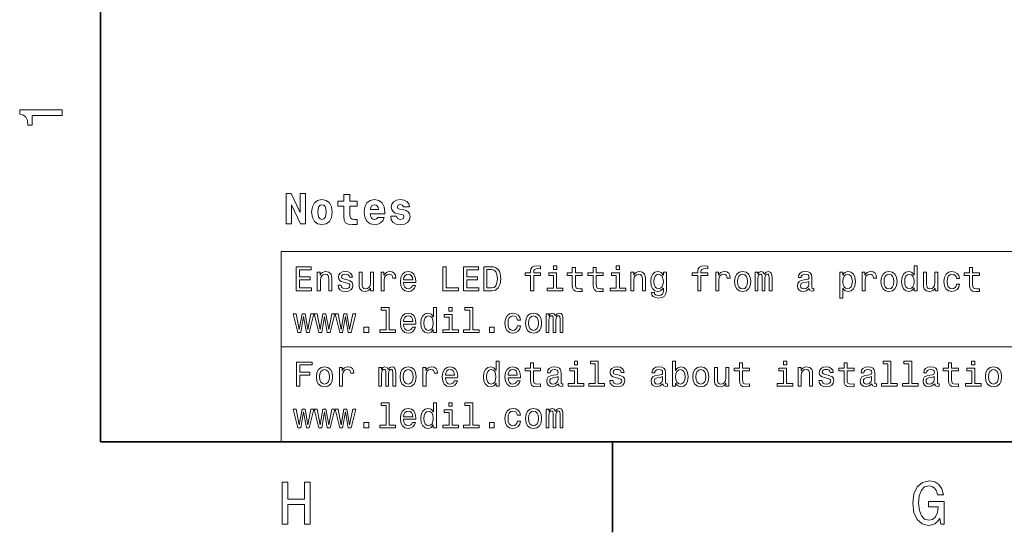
# Model space of a CAD drawing. Extents: x 0 to 420, y 0 to 297.
# Tile 1 of 30: x 3 to 85, y 2 to 45. Entities that reach past the tile are written whole.
import ezdxf

# ---------------------------------------------------------------- set-up
doc = ezdxf.new("R2010")
doc.units = 0

msp = doc.modelspace()

# ---------------------------------------------------------------- linework, layer by layer
at = {"color": 7, "lineweight": 35}
for p, q in [((10, 287), (10, 10)), ((10, 10), (410, 10)), ((52.5, 10), (52.5, 2.5))]:
    msp.add_line(p, q, dxfattribs=at)
at = {"color": 7, "lineweight": 13}
for p, q in [((25, 25.821325), (155.380432, 25.821325)), ((25, 25.821325), (25, 10)), ((25, 17.910664), (155.380432, 17.910664)), ((25, 10), (155.380432, 10))]:
    msp.add_line(p, q, dxfattribs=at)
for points in [[(6.833213, 37.109222), (6.833213, 37.568153), (3.307997, 37.568153), (3.307997, 37.225216), (3.615634, 37.134438), (3.822406, 36.952881), (3.943444, 36.675503), (3.98379, 36.292217), (4.341859, 36.292217), (4.341859, 37.109222)], [(25.414911, 30.617765), (25.414911, 28.117765), (25.8652, 28.117765), (25.8652, 29.677563), (26.618082, 28.117765), (27.032347, 28.117765), (27.032347, 30.617765), (26.582058, 30.617765), (26.582058, 29.050762), (25.829176, 30.617765)], [(31.322693, 29.987362), (30.706699, 29.987362), (30.706699, 30.552923), (30.198772, 30.552923), (30.198772, 29.987362), (29.716064, 29.987362), (29.716064, 29.583904), (30.198772, 29.583904), (30.198772, 28.722952), (30.231194, 28.413155), (30.346468, 28.20422), (30.566208, 28.088947), (30.912029, 28.049322), (31.322693, 28.067333), (31.322693, 28.477997), (31.08494, 28.463587), (30.890415, 28.492405), (30.775143, 28.578861), (30.721107, 28.719351), (30.706699, 28.90667), (30.706699, 29.583904), (31.322693, 29.583904)], [(27.536669, 29.083183), (27.594307, 28.6401), (27.763615, 28.315891), (28.033787, 28.117765), (28.394018, 28.049322), (28.750647, 28.117765), (29.020819, 28.315891), (29.190128, 28.6401), (29.251366, 29.083183), (29.190128, 29.522665), (29.020819, 29.850475), (28.747044, 30.048601), (28.390415, 30.120647), (28.033787, 30.048601), (27.763615, 29.850475), (27.594307, 29.522665)], [(28.394018, 29.691973), (28.538111, 29.652348), (28.646179, 29.537073), (28.711021, 29.346151), (28.736237, 29.086786), (28.711021, 28.823818), (28.646179, 28.632895), (28.538111, 28.517622), (28.394018, 28.481598), (28.246323, 28.517622), (28.138254, 28.636497), (28.073414, 28.831022), (28.0518, 29.101194), (28.073414, 29.353355), (28.141857, 29.537073), (28.249926, 29.652348)], [(33.02298, 28.636497), (32.914913, 28.514019), (32.760014, 28.470791), (32.623123, 28.499609), (32.515057, 28.586065), (32.435806, 28.730158), (32.39978, 28.928284), (33.606552, 28.928284), (33.610157, 29.057966), (33.552521, 29.515459), (33.383209, 29.850475), (33.113037, 30.052204), (32.745605, 30.120647), (32.396179, 30.048601), (32.126007, 29.846872), (31.953096, 29.519062), (31.895458, 29.086786), (31.953096, 28.647305), (32.126007, 28.319494), (32.388977, 28.117765), (32.734795, 28.049322), (33.02298, 28.085344), (33.253529, 28.189812), (33.430042, 28.369926), (33.563328, 28.636497)], [(33.08062, 29.299322), (32.410587, 29.299322), (32.439407, 29.465027), (32.515057, 29.591108), (32.619522, 29.670359), (32.745605, 29.699177), (32.878887, 29.670359), (32.983356, 29.594711), (33.048195, 29.46863)], [(35.007851, 28.885056), (35.148342, 28.816612), (35.198772, 28.68693), (35.119522, 28.528429), (34.888977, 28.46719), (34.669235, 28.539236), (34.582779, 28.740965), (34.092865, 28.740965), (34.143295, 28.445576), (34.298195, 28.225834), (34.546757, 28.096151), (34.885372, 28.049322), (35.234795, 28.096151), (35.490559, 28.225834), (35.649063, 28.434769), (35.703094, 28.715748), (35.663471, 28.931887), (35.555401, 29.097593), (35.371685, 29.216469), (35.11232, 29.288515), (34.831337, 29.335344), (34.698051, 29.396584), (34.647621, 29.526266), (34.708858, 29.652348), (34.878166, 29.706383), (35.076294, 29.648745), (35.155544, 29.508255), (35.649063, 29.508255), (35.649063, 29.515459), (35.595028, 29.760416), (35.443729, 29.95134), (35.202377, 30.073818), (34.885372, 30.117044), (34.568371, 30.073818), (34.337822, 29.947737), (34.193729, 29.753212), (34.1469, 29.501051), (34.182922, 29.292116), (34.290993, 29.126411), (34.463902, 29.007534), (34.701656, 28.939091)], [(26.262247, 22.546108), (27.53026, 22.546108), (27.53026, 22.788183), (26.527378, 22.788183), (26.527378, 23.465416), (27.42075, 23.465416), (27.42075, 23.704609), (26.527378, 23.704609), (26.527378, 24.304033), (27.507204, 24.304033), (27.507204, 24.546108), (26.262247, 24.546108)], [(38.426514, 22.546108), (39.711815, 22.546108), (39.711815, 22.788183), (38.691643, 22.788183), (38.691643, 24.546108), (38.426514, 24.546108)], [(40.141209, 22.546108), (41.409222, 22.546108), (41.409222, 22.788183), (40.406338, 22.788183), (40.406338, 23.465416), (41.299713, 23.465416), (41.299713, 23.704609), (40.406338, 23.704609), (40.406338, 24.304033), (41.386166, 24.304033), (41.386166, 24.546108), (40.141209, 24.546108)], [(42.478386, 24.546108), (41.812679, 24.546108), (41.812679, 22.546108), (42.478386, 22.546108), (42.792503, 22.609509), (43.025936, 22.802593), (43.170029, 23.116713), (43.221901, 23.546108), (43.175789, 23.984148), (43.118156, 24.157059), (43.03746, 24.295387), (42.804031, 24.482708), (42.651295, 24.528816)], [(45.706051, 23.825647), (45.706051, 22.546108), (45.959656, 22.546108), (45.959656, 23.825647), (46.536022, 23.825647), (46.536022, 24.041786), (45.959656, 24.041786), (45.959656, 24.136887), (45.979828, 24.252159), (46.046108, 24.329969), (46.158501, 24.37608), (46.319885, 24.39337), (46.536022, 24.381844), (46.536022, 24.600863), (46.262245, 24.615273), (46.014408, 24.589336), (45.841499, 24.511526), (45.737751, 24.37608), (45.706051, 24.182995), (45.706051, 24.041786), (45.242073, 24.041786), (45.242073, 23.825647)], [(47.873199, 24.615273), (47.605186, 24.615273), (47.605186, 24.327087), (47.873199, 24.327087)], [(53.077812, 24.615273), (52.809799, 24.615273), (52.809799, 24.327087), (53.077812, 24.327087)], [(59.585018, 23.825647), (59.585018, 22.546108), (59.838619, 22.546108), (59.838619, 23.825647), (60.414989, 23.825647), (60.414989, 24.041786), (59.838619, 24.041786), (59.838619, 24.136887), (59.858795, 24.252159), (59.925076, 24.329969), (60.037468, 24.37608), (60.198853, 24.39337), (60.414989, 24.381844), (60.414989, 24.600863), (60.141212, 24.615273), (59.893375, 24.589336), (59.720467, 24.511526), (59.616718, 24.37608), (59.585018, 24.182995), (59.585018, 24.041786), (59.12104, 24.041786), (59.12104, 23.825647)], [(77.53315, 22.785301), (77.53315, 22.546108), (77.786758, 22.546108), (77.786758, 24.615273), (77.536034, 24.615273), (77.536034, 23.857347), (77.342949, 24.076368), (77.224792, 24.128241), (77.089348, 24.148415), (76.844391, 24.090776), (76.65419, 23.929394), (76.530273, 23.670027), (76.487045, 23.321323), (76.530273, 22.972622), (76.65419, 22.710373), (76.844391, 22.546108), (77.089348, 22.491354), (77.224792, 22.511526), (77.345833, 22.563398)], [(28.005764, 22.546108), (28.259365, 22.546108), (28.259365, 23.43948), (28.285303, 23.644091), (28.368876, 23.793947), (28.498558, 23.886166), (28.671471, 23.920748), (28.809799, 23.89193), (28.896254, 23.814119), (28.939482, 23.684437), (28.95389, 23.511526), (28.95389, 22.546108), (29.207493, 22.546108), (29.207493, 23.5634), (29.195965, 23.768011), (29.144093, 23.93804), (28.974064, 24.093658), (28.708935, 24.148415), (28.56196, 24.128241), (28.43804, 24.073486), (28.331411, 23.981266), (28.247839, 23.857347), (28.247839, 24.093658), (28.005764, 24.093658)], [(30.498558, 23.448126), (30.253601, 23.505762), (30.072046, 23.572044), (30.011528, 23.707491), (30.028818, 23.802593), (30.089336, 23.871758), (30.187321, 23.914984), (30.328529, 23.932276), (30.463978, 23.914984), (30.570606, 23.863111), (30.639771, 23.785301), (30.668587, 23.681555), (30.916428, 23.681555), (30.916428, 23.687319), (30.873199, 23.874638), (30.755043, 24.021612), (30.570606, 24.113831), (30.328529, 24.148415), (30.083572, 24.113831), (29.9049, 24.01873), (29.792507, 23.87752), (29.757925, 23.698847), (29.783861, 23.525936), (29.864553, 23.404898), (29.997118, 23.318443), (30.190201, 23.257923), (30.472622, 23.188759), (30.645533, 23.116713), (30.691643, 23.059076), (30.708935, 22.972622), (30.682997, 22.865993), (30.613832, 22.785301), (30.501442, 22.733429), (30.351585, 22.716137), (30.193085, 22.733429), (30.07781, 22.793947), (30, 22.89193), (29.9683, 23.027376), (29.723343, 23.027376), (29.763689, 22.796829), (29.881844, 22.629683), (30.069164, 22.528818), (30.328529, 22.491354), (30.599422, 22.528818), (30.798271, 22.629683), (30.919308, 22.791065), (30.962536, 23.00144), (30.930836, 23.182997), (30.841499, 23.306915), (30.694525, 23.387608)], [(32.668587, 24.093658), (32.414986, 24.093658), (32.414986, 23.200287), (32.386166, 22.992794), (32.302593, 22.842937), (32.172913, 22.750719), (32.00288, 22.721901), (31.867435, 22.744955), (31.780979, 22.814119), (31.731989, 22.932276), (31.720461, 23.099422), (31.720461, 24.093658), (31.466858, 24.093658), (31.466858, 23.076368), (31.475504, 22.871758), (31.530258, 22.701727), (31.697407, 22.546108), (31.965418, 22.491354), (32.109509, 22.511526), (32.233429, 22.563398), (32.340057, 22.652737), (32.426514, 22.782419), (32.426514, 22.546108), (32.668587, 22.546108)], [(33.305473, 22.546108), (33.559078, 22.546108), (33.559078, 23.430834), (33.585014, 23.644091), (33.662823, 23.796829), (33.789627, 23.889048), (33.959656, 23.920748), (34.086456, 23.900576), (34.181557, 23.842937), (34.239193, 23.744955), (34.259365, 23.612391), (34.51585, 23.612391), (34.48127, 23.845819), (34.386169, 24.012966), (34.227665, 24.113831), (34.011528, 24.148415), (33.864555, 24.125359), (33.737751, 24.067722), (33.625359, 23.96974), (33.536022, 23.837175), (33.536022, 24.093658), (33.305473, 24.093658)], [(35.167145, 23.246397), (36.181557, 23.246397), (36.184437, 23.364552), (36.138329, 23.695965), (36.011528, 23.943802), (35.809799, 24.093658), (35.541786, 24.148415), (35.279541, 24.090776), (35.077812, 23.929394), (34.948128, 23.667145), (34.902016, 23.321323), (34.945244, 22.966858), (35.074928, 22.707491), (35.273773, 22.546108), (35.533142, 22.491354), (35.757927, 22.528818), (35.942364, 22.626801), (36.077812, 22.782419), (36.155621, 22.989912), (35.9049, 22.989912), (35.853027, 22.874638), (35.778099, 22.788183), (35.564842, 22.719019), (35.400578, 22.750719), (35.276657, 22.851583), (35.195965, 23.015848), (35.167145, 23.237751)], [(35.167145, 23.459652), (35.198849, 23.658501), (35.276657, 23.805473), (35.394814, 23.894812), (35.55043, 23.926512), (35.703171, 23.894812), (35.821327, 23.805473), (35.893372, 23.658501), (35.919308, 23.459652)], [(42.458214, 24.306915), (42.677231, 24.263687), (42.827087, 24.131123), (42.916428, 23.894812), (42.945244, 23.546108), (42.913544, 23.208933), (42.824203, 22.972622), (42.671471, 22.831411), (42.458214, 22.785301), (42.080688, 22.785301), (42.080688, 24.306915)], [(47.864555, 22.759365), (47.864555, 24.041786), (47.213257, 24.041786), (47.213257, 23.825647), (47.61095, 23.825647), (47.61095, 22.759365), (47.092216, 22.759365), (47.092216, 22.546108), (48.389046, 22.546108), (48.389046, 22.759365)], [(49.164265, 23.825647), (49.164265, 23.05043), (49.181557, 22.799711), (49.262245, 22.626801), (49.42363, 22.525936), (49.697407, 22.491354), (49.997116, 22.505762), (49.997116, 22.724783), (49.778099, 22.707491), (49.57925, 22.730547), (49.472622, 22.802593), (49.426514, 22.92363), (49.41787, 23.093658), (49.41787, 23.825647), (49.997116, 23.825647), (49.997116, 24.041786), (49.41787, 24.041786), (49.41787, 24.494236), (49.164265, 24.494236), (49.164265, 24.041786), (48.726227, 24.041786), (48.726227, 23.825647)], [(50.899136, 23.825647), (50.899136, 23.05043), (50.916428, 22.799711), (50.997116, 22.626801), (51.158501, 22.525936), (51.432278, 22.491354), (51.731987, 22.505762), (51.731987, 22.724783), (51.51297, 22.707491), (51.314121, 22.730547), (51.207493, 22.802593), (51.161385, 22.92363), (51.15274, 23.093658), (51.15274, 23.825647), (51.731987, 23.825647), (51.731987, 24.041786), (51.15274, 24.041786), (51.15274, 24.494236), (50.899136, 24.494236), (50.899136, 24.041786), (50.461098, 24.041786), (50.461098, 23.825647)], [(53.069168, 22.759365), (53.069168, 24.041786), (52.41787, 24.041786), (52.41787, 23.825647), (52.815563, 23.825647), (52.815563, 22.759365), (52.296829, 22.759365), (52.296829, 22.546108), (53.593658, 22.546108), (53.593658, 22.759365)], [(54.02882, 22.546108), (54.282425, 22.546108), (54.282425, 23.43948), (54.308357, 23.644091), (54.391933, 23.793947), (54.521614, 23.886166), (54.694527, 23.920748), (54.832855, 23.89193), (54.919312, 23.814119), (54.96254, 23.684437), (54.976948, 23.511526), (54.976948, 22.546108), (55.230549, 22.546108), (55.230549, 23.5634), (55.219025, 23.768011), (55.167149, 23.93804), (54.99712, 24.093658), (54.731991, 24.148415), (54.585014, 24.128241), (54.461098, 24.073486), (54.354469, 23.981266), (54.270897, 23.857347), (54.270897, 24.093658), (54.02882, 24.093658)], [(56.9683, 22.615273), (56.9683, 24.093658), (56.726227, 24.093658), (56.726227, 23.842937), (56.527382, 24.070604), (56.406342, 24.128241), (56.270897, 24.148415), (56.02594, 24.090776), (55.835739, 23.929394), (55.711819, 23.670027), (55.668591, 23.321323), (55.711819, 22.96974), (55.835739, 22.710373), (56.02594, 22.546108), (56.270897, 22.491354), (56.409225, 22.511526), (56.524498, 22.563398), (56.726227, 22.782419), (56.726227, 22.563398), (56.703171, 22.39049), (56.639771, 22.266569), (56.518734, 22.194523), (56.337177, 22.168587), (56.178677, 22.185877), (56.066284, 22.229105), (56, 22.304033), (55.979828, 22.404898), (55.734871, 22.404898), (55.734871, 22.39337), (55.772339, 22.208933), (55.887611, 22.070604), (56.072048, 21.981266), (56.322769, 21.949566), (56.622482, 21.992794), (56.821327, 22.113832), (56.93372, 22.324205)], [(55.93084, 23.321323), (55.956776, 23.577808), (56.034584, 23.768011), (56.155624, 23.880402), (56.317005, 23.920748), (56.487034, 23.880402), (56.613834, 23.768011), (56.691643, 23.577808), (56.720463, 23.321323), (56.691643, 23.059076), (56.613834, 22.871758), (56.487034, 22.756483), (56.317005, 22.719019), (56.155624, 22.756483), (56.034584, 22.871758), (55.956776, 23.061958)], [(61.063404, 22.546108), (61.317009, 22.546108), (61.317009, 23.430834), (61.342945, 23.644091), (61.420753, 23.796829), (61.547554, 23.889048), (61.717583, 23.920748), (61.844383, 23.900576), (61.939484, 23.842937), (61.997124, 23.744955), (62.017296, 23.612391), (62.273781, 23.612391), (62.239197, 23.845819), (62.144096, 24.012966), (61.985596, 24.113831), (61.769455, 24.148415), (61.622482, 24.125359), (61.495682, 24.067722), (61.383289, 23.96974), (61.293953, 23.837175), (61.293953, 24.093658), (61.063404, 24.093658)], [(62.628246, 23.318443), (62.674355, 22.966858), (62.806923, 22.707491), (63.017296, 22.546108), (63.299717, 22.491354), (63.579254, 22.546108), (63.789631, 22.704609), (63.922195, 22.963976), (63.971188, 23.318443), (63.922195, 23.670027), (63.789631, 23.932276), (63.579254, 24.090776), (63.299717, 24.148415), (63.017296, 24.090776), (62.806923, 23.929394), (62.674355, 23.670027)], [(62.887611, 23.321323), (62.913551, 23.58069), (62.99424, 23.768011), (63.123924, 23.883284), (63.299717, 23.92363), (63.472626, 23.883284), (63.60231, 23.770891), (63.683002, 23.58069), (63.711819, 23.321323), (63.683002, 23.059076), (63.60231, 22.868876), (63.472626, 22.753601), (63.299717, 22.716137), (63.123924, 22.753601), (62.99424, 22.868876), (62.913551, 23.059076)], [(64.337181, 22.546108), (64.57061, 22.546108), (64.57061, 23.58069), (64.585022, 23.736309), (64.62825, 23.848701), (64.694534, 23.914984), (64.780991, 23.940922), (64.850151, 23.917866), (64.896255, 23.860229), (64.919312, 23.762247), (64.927963, 23.632565), (64.927963, 22.546108), (65.14698, 22.546108), (65.14698, 23.58069), (65.161392, 23.733429), (65.20462, 23.845819), (65.273781, 23.914984), (65.360237, 23.940922), (65.429398, 23.917866), (65.47551, 23.860229), (65.504333, 23.632565), (65.504333, 22.546108), (65.737762, 22.546108), (65.737762, 23.615273), (65.723343, 23.837175), (65.677238, 24.007204), (65.585022, 24.11095), (65.435165, 24.148415), (65.259369, 24.090776), (65.123924, 23.92363), (65.017296, 24.087894), (64.838623, 24.148415), (64.674362, 24.090776), (64.561966, 23.929394), (64.561966, 24.093658), (64.337181, 24.093658)], [(68.827095, 22.747837), (68.827095, 22.739191), (68.841507, 22.641209), (68.884735, 22.572044), (69.066284, 22.51729), (69.207504, 22.540344), (69.207504, 22.736309), (69.14698, 22.727665), (69.066284, 22.765129), (69.05188, 22.880402), (69.05188, 23.681555), (69.017296, 23.886166), (68.916428, 24.030258), (68.740639, 24.116713), (68.492798, 24.148415), (68.250732, 24.113831), (68.072052, 24.015848), (67.959656, 23.863111), (67.922195, 23.661383), (67.922195, 23.644091), (68.149864, 23.644091), (68.170036, 23.765129), (68.233437, 23.851583), (68.337181, 23.903458), (68.484161, 23.92363), (68.625366, 23.90922), (68.726227, 23.865993), (68.786751, 23.791065), (68.806923, 23.687319), (68.795395, 23.56628), (68.749283, 23.505762), (68.634018, 23.476944), (68.417877, 23.45389), (68.170036, 23.402016), (67.994247, 23.309797), (67.890495, 23.165705), (67.858795, 22.952448), (67.887619, 22.762247), (67.976952, 22.621037), (68.121048, 22.531698), (68.319893, 22.499998), (68.587906, 22.560518)], [(71.616722, 23.854465), (71.616722, 24.093658), (71.363121, 24.093658), (71.363121, 21.946684), (71.616722, 21.946684), (71.616722, 22.782419), (71.706055, 22.646973), (71.806923, 22.557636), (72.060532, 22.491354), (72.302597, 22.546108), (72.492798, 22.710373), (72.616722, 22.96974), (72.662827, 23.321323), (72.616722, 23.670027), (72.492798, 23.929394), (72.302597, 24.090776), (72.060532, 24.148415), (71.922195, 24.131123), (71.804047, 24.076368), (71.703178, 23.984148)], [(72.017303, 22.719019), (71.847275, 22.756483), (71.723351, 22.871758), (71.645538, 23.059076), (71.619606, 23.321323), (71.645538, 23.58069), (71.723351, 23.768011), (71.847275, 23.880402), (72.017303, 23.920748), (72.17292, 23.880402), (72.296837, 23.765129), (72.374649, 23.577808), (72.403465, 23.321323), (72.374649, 23.061958), (72.296837, 22.871758), (72.17292, 22.756483)], [(73.207504, 22.546108), (73.461105, 22.546108), (73.461105, 23.430834), (73.487045, 23.644091), (73.56485, 23.796829), (73.69165, 23.889048), (73.861679, 23.920748), (73.98848, 23.900576), (74.08358, 23.842937), (74.14122, 23.744955), (74.161392, 23.612391), (74.417877, 23.612391), (74.383293, 23.845819), (74.288193, 24.012966), (74.129692, 24.113831), (73.913551, 24.148415), (73.766579, 24.125359), (73.639778, 24.067722), (73.52739, 23.96974), (73.438049, 23.837175), (73.438049, 24.093658), (73.207504, 24.093658)], [(74.772339, 23.318443), (74.818451, 22.966858), (74.951019, 22.707491), (75.161392, 22.546108), (75.443817, 22.491354), (75.723351, 22.546108), (75.933731, 22.704609), (76.066292, 22.963976), (76.11528, 23.318443), (76.066292, 23.670027), (75.933731, 23.932276), (75.723351, 24.090776), (75.443817, 24.148415), (75.161392, 24.090776), (74.951019, 23.929394), (74.818451, 23.670027)], [(75.031708, 23.321323), (75.057648, 23.58069), (75.138336, 23.768011), (75.268021, 23.883284), (75.443817, 23.92363), (75.616722, 23.883284), (75.746407, 23.770891), (75.827103, 23.58069), (75.855911, 23.321323), (75.827103, 23.059076), (75.746407, 22.868876), (75.616722, 22.753601), (75.443817, 22.716137), (75.268021, 22.753601), (75.138336, 22.868876), (75.057648, 23.059076)], [(77.132576, 23.920748), (77.299721, 23.880402), (77.426521, 23.768011), (77.50145, 23.58069), (77.530273, 23.321323), (77.50145, 23.059076), (77.426521, 22.871758), (77.299721, 22.756483), (77.132576, 22.719019), (76.974075, 22.756483), (76.853035, 22.871758), (76.772339, 23.061958), (76.746407, 23.321323), (76.772339, 23.577808), (76.853035, 23.765129), (76.974075, 23.880402)], [(79.510101, 24.093658), (79.256493, 24.093658), (79.256493, 23.200287), (79.227676, 22.992794), (79.144104, 22.842937), (79.01442, 22.750719), (78.844391, 22.721901), (78.708939, 22.744955), (78.62249, 22.814119), (78.573502, 22.932276), (78.561966, 23.099422), (78.561966, 24.093658), (78.308365, 24.093658), (78.308365, 23.076368), (78.317017, 22.871758), (78.371765, 22.701727), (78.53891, 22.546108), (78.806931, 22.491354), (78.951019, 22.511526), (79.074936, 22.563398), (79.181564, 22.652737), (79.268021, 22.782419), (79.268021, 22.546108), (79.510101, 22.546108)], [(81.037476, 23.58069), (81.288193, 23.58069), (81.23632, 23.811237), (81.112404, 23.992794), (80.919319, 24.105186), (80.668594, 24.148415), (80.391937, 24.090776), (80.181564, 23.929394), (80.049004, 23.667145), (80.002892, 23.315561), (80.04612, 22.966858), (80.175804, 22.707491), (80.380417, 22.546108), (80.659958, 22.491354), (80.907791, 22.53458), (81.100876, 22.655619), (81.233444, 22.845819), (81.291077, 23.099422), (81.049004, 23.099422), (81.005775, 22.93804), (80.925079, 22.817001), (80.809814, 22.742073), (80.668594, 22.719019), (80.492805, 22.756483), (80.366005, 22.871758), (80.288193, 23.059076), (80.26226, 23.324205), (80.288193, 23.583572), (80.368881, 23.770891), (80.498566, 23.886166), (80.668594, 23.926512), (80.818451, 23.900576), (80.930847, 23.834293), (81.005775, 23.724783)], [(82.126816, 23.825647), (82.126816, 23.05043), (82.144104, 22.799711), (82.224792, 22.626801), (82.386177, 22.525936), (82.659958, 22.491354), (82.959671, 22.505762), (82.959671, 22.724783), (82.740646, 22.707491), (82.541794, 22.730547), (82.435165, 22.802593), (82.389061, 22.92363), (82.380417, 23.093658), (82.380417, 23.825647), (82.959671, 23.825647), (82.959671, 24.041786), (82.380417, 24.041786), (82.380417, 24.494236), (82.126816, 24.494236), (82.126816, 24.041786), (81.688766, 24.041786), (81.688766, 23.825647)], [(68.798279, 23.087894), (68.763695, 22.93804), (68.671478, 22.822765), (68.53315, 22.747837), (68.363113, 22.721901), (68.253609, 22.736309), (68.175797, 22.782419), (68.126808, 22.863111), (68.112396, 22.975504), (68.123924, 23.076368), (68.170036, 23.148415), (68.354477, 23.229105), (68.587906, 23.263687), (68.798279, 23.332851)], [(26.636889, 19.090776), (26.867435, 20.404898), (27.097982, 19.090776), (27.340057, 19.090776), (27.720461, 20.638327), (27.475504, 20.638327), (27.219021, 19.324205), (26.991354, 20.638327), (26.740635, 20.638327), (26.512968, 19.324205), (26.256485, 20.638327), (26.01441, 20.638327), (26.394814, 19.090776)], [(28.371758, 19.090776), (28.602306, 20.404898), (28.832853, 19.090776), (29.074928, 19.090776), (29.455332, 20.638327), (29.210375, 20.638327), (28.95389, 19.324205), (28.726225, 20.638327), (28.475504, 20.638327), (28.247839, 19.324205), (27.991354, 20.638327), (27.749279, 20.638327), (28.129683, 19.090776)], [(30.106628, 19.090776), (30.337175, 20.404898), (30.567722, 19.090776), (30.809799, 19.090776), (31.190201, 20.638327), (30.945244, 20.638327), (30.688761, 19.324205), (30.461094, 20.638327), (30.210375, 20.638327), (29.982708, 19.324205), (29.726225, 20.638327), (29.48415, 20.638327), (29.864553, 19.090776)], [(33.714699, 20.946684), (33.714699, 19.304033), (33.193085, 19.304033), (33.193085, 19.090776), (34.48703, 19.090776), (34.48703, 19.304033), (33.9683, 19.304033), (33.9683, 21.159941), (33.317001, 21.159941), (33.317001, 20.946684)], [(35.167145, 19.791065), (36.181557, 19.791065), (36.184437, 19.90922), (36.138329, 20.240633), (36.011528, 20.48847), (35.809799, 20.638327), (35.541786, 20.693081), (35.279541, 20.635445), (35.077812, 20.474062), (34.948128, 20.211815), (34.902016, 19.865993), (34.945244, 19.511526), (35.074928, 19.252159), (35.273773, 19.090776), (35.533142, 19.036022), (35.757927, 19.073486), (35.942364, 19.171469), (36.077812, 19.327087), (36.155621, 19.53458), (35.9049, 19.53458), (35.853027, 19.419306), (35.778099, 19.332851), (35.564842, 19.263687), (35.400578, 19.295387), (35.276657, 19.396252), (35.195965, 19.560516), (35.167145, 19.782419)], [(35.167145, 20.004322), (35.198849, 20.203169), (35.276657, 20.350142), (35.394814, 20.43948), (35.55043, 20.47118), (35.703171, 20.43948), (35.821327, 20.350142), (35.893372, 20.203169), (35.919308, 20.004322)], [(37.631123, 19.329969), (37.631123, 19.090776), (37.884727, 19.090776), (37.884727, 21.159941), (37.634007, 21.159941), (37.634007, 20.402016), (37.440922, 20.621037), (37.322765, 20.672909), (37.187321, 20.693081), (36.942364, 20.635445), (36.752159, 20.474062), (36.628242, 20.214695), (36.585014, 19.865993), (36.628242, 19.51729), (36.752159, 19.255041), (36.942364, 19.090776), (37.187321, 19.036022), (37.322765, 19.056194), (37.443802, 19.108067)], [(37.230545, 20.465416), (37.397694, 20.42507), (37.524494, 20.312679), (37.599422, 20.125359), (37.628242, 19.865993), (37.599422, 19.603745), (37.524494, 19.416426), (37.397694, 19.301151), (37.230545, 19.263687), (37.072044, 19.301151), (36.951008, 19.416426), (36.870316, 19.606627), (36.844379, 19.865993), (36.870316, 20.122477), (36.951008, 20.309797), (37.072044, 20.42507)], [(39.190201, 19.304033), (39.190201, 20.586454), (38.538902, 20.586454), (38.538902, 20.370316), (38.9366, 20.370316), (38.9366, 19.304033), (38.417866, 19.304033), (38.417866, 19.090776), (39.714699, 19.090776), (39.714699, 19.304033)], [(39.198845, 21.159941), (38.930836, 21.159941), (38.930836, 20.871756), (39.198845, 20.871756)], [(40.654179, 20.946684), (40.654179, 19.304033), (40.132565, 19.304033), (40.132565, 19.090776), (41.426514, 19.090776), (41.426514, 19.304033), (40.90778, 19.304033), (40.90778, 21.159941), (40.256485, 21.159941), (40.256485, 20.946684)], [(44.605186, 20.125359), (44.855904, 20.125359), (44.804031, 20.355906), (44.680115, 20.537462), (44.48703, 20.649855), (44.236309, 20.693081), (43.959652, 20.635445), (43.749275, 20.474062), (43.616714, 20.211815), (43.570602, 19.860229), (43.613831, 19.511526), (43.743515, 19.252159), (43.948128, 19.090776), (44.227665, 19.036022), (44.475502, 19.079248), (44.668587, 19.200287), (44.801151, 19.390488), (44.858788, 19.644091), (44.616714, 19.644091), (44.573486, 19.482708), (44.492794, 19.36167), (44.377518, 19.286741), (44.236309, 19.263687), (44.060516, 19.301151), (43.933716, 19.416426), (43.855904, 19.603745), (43.829971, 19.868874), (43.855904, 20.128241), (43.9366, 20.315559), (44.06628, 20.430834), (44.236309, 20.47118), (44.386166, 20.445244), (44.498558, 20.378962), (44.573486, 20.269451)], [(45.279537, 19.863111), (45.325645, 19.511526), (45.458214, 19.252159), (45.668587, 19.090776), (45.951008, 19.036022), (46.230545, 19.090776), (46.440922, 19.249277), (46.573486, 19.508644), (46.622475, 19.863111), (46.573486, 20.214695), (46.440922, 20.476944), (46.230545, 20.635445), (45.951008, 20.693081), (45.668587, 20.635445), (45.458214, 20.474062), (45.325645, 20.214695)], [(45.538902, 19.865993), (45.564842, 20.125359), (45.645531, 20.312679), (45.775215, 20.427952), (45.951008, 20.468298), (46.123917, 20.427952), (46.253601, 20.315559), (46.334293, 20.125359), (46.363113, 19.865993), (46.334293, 19.603745), (46.253601, 19.413544), (46.123917, 19.298269), (45.951008, 19.260805), (45.775215, 19.298269), (45.645531, 19.413544), (45.564842, 19.603745)], [(46.988472, 19.090776), (47.221901, 19.090776), (47.221901, 20.125359), (47.236313, 20.280977), (47.279541, 20.39337), (47.345821, 20.459652), (47.432274, 20.485588), (47.501442, 20.462534), (47.54755, 20.404898), (47.570602, 20.306915), (47.57925, 20.177231), (47.57925, 19.090776), (47.798271, 19.090776), (47.798271, 20.125359), (47.812679, 20.278097), (47.855907, 20.390488), (47.925072, 20.459652), (48.011528, 20.485588), (48.080688, 20.462534), (48.126801, 20.404898), (48.155617, 20.177231), (48.155617, 19.090776), (48.389046, 19.090776), (48.389046, 20.159941), (48.374641, 20.381844), (48.328529, 20.551872), (48.236313, 20.655619), (48.086456, 20.693081), (47.91066, 20.635445), (47.775215, 20.468298), (47.668587, 20.632563), (47.489914, 20.693081), (47.325645, 20.635445), (47.213257, 20.474062), (47.213257, 20.638327), (46.988472, 20.638327)], [(31.873199, 19.090776), (32.270893, 19.090776), (32.270893, 19.520172), (31.873199, 19.520172)], [(42.282417, 19.090776), (42.680115, 19.090776), (42.680115, 19.520172), (42.282417, 19.520172)], [(26.276657, 14.635448), (26.544668, 14.635448), (26.544668, 15.554756), (27.386168, 15.554756), (27.386168, 15.793949), (26.544668, 15.793949), (26.544668, 16.393372), (27.57925, 16.393372), (27.57925, 16.635448), (26.276657, 16.635448)], [(42.835732, 14.87464), (42.835732, 14.635448), (43.089336, 14.635448), (43.089336, 16.704613), (42.838615, 16.704613), (42.838615, 15.946687), (42.645531, 16.165707), (42.527374, 16.217581), (42.39193, 16.237753), (42.146973, 16.180117), (41.956772, 16.018732), (41.832851, 15.759367), (41.789623, 15.410664), (41.832851, 15.06196), (41.956772, 14.799712), (42.146973, 14.635448), (42.39193, 14.580692), (42.527374, 14.600865), (42.648415, 14.652739)], [(45.694523, 15.914987), (45.694523, 15.139771), (45.711815, 14.88905), (45.792503, 14.716139), (45.953888, 14.615274), (46.227665, 14.580692), (46.527374, 14.595101), (46.527374, 14.814122), (46.308357, 14.796831), (46.109509, 14.819885), (46.00288, 14.891932), (45.956772, 15.012969), (45.948128, 15.182998), (45.948128, 15.914987), (46.527374, 15.914987), (46.527374, 16.131124), (45.948128, 16.131124), (45.948128, 16.583574), (45.694523, 16.583574), (45.694523, 16.131124), (45.256485, 16.131124), (45.256485, 15.914987)], [(49.60807, 16.704613), (49.340057, 16.704613), (49.340057, 16.416428), (49.60807, 16.416428)], [(51.0634, 16.491356), (51.0634, 14.848704), (50.541786, 14.848704), (50.541786, 14.635448), (51.835735, 14.635448), (51.835735, 14.848704), (51.317001, 14.848704), (51.317001, 16.704613), (50.665707, 16.704613), (50.665707, 16.491356)], [(57.737755, 14.87464), (57.925076, 14.652739), (58.181561, 14.580692), (58.423634, 14.635448), (58.616718, 14.799712), (58.737755, 15.06196), (58.783863, 15.410664), (58.737755, 15.759367), (58.613834, 16.018732), (58.423634, 16.180117), (58.181561, 16.237753), (57.927956, 16.162825), (57.824211, 16.070606), (57.737755, 15.946687), (57.737755, 16.704613), (57.484154, 16.704613), (57.484154, 14.635448), (57.737755, 14.635448)], [(63.043232, 15.914987), (63.043232, 15.139771), (63.060524, 14.88905), (63.141216, 14.716139), (63.302597, 14.615274), (63.576374, 14.580692), (63.876087, 14.595101), (63.876087, 14.814122), (63.657066, 14.796831), (63.458218, 14.819885), (63.351589, 14.891932), (63.305481, 15.012969), (63.296833, 15.182998), (63.296833, 15.914987), (63.876087, 15.914987), (63.876087, 16.131124), (63.296833, 16.131124), (63.296833, 16.583574), (63.043232, 16.583574), (63.043232, 16.131124), (62.60519, 16.131124), (62.60519, 15.914987)], [(66.956779, 16.704613), (66.688766, 16.704613), (66.688766, 16.416428), (66.956779, 16.416428)], [(71.71759, 15.914987), (71.71759, 15.139771), (71.734879, 14.88905), (71.815567, 14.716139), (71.976952, 14.615274), (72.250732, 14.580692), (72.550446, 14.595101), (72.550446, 14.814122), (72.331421, 14.796831), (72.132568, 14.819885), (72.02594, 14.891932), (71.979836, 15.012969), (71.971191, 15.182998), (71.971191, 15.914987), (72.550446, 15.914987), (72.550446, 16.131124), (71.971191, 16.131124), (71.971191, 16.583574), (71.71759, 16.583574), (71.71759, 16.131124), (71.279541, 16.131124), (71.279541, 15.914987)], [(75.351593, 16.491356), (75.351593, 14.848704), (74.829979, 14.848704), (74.829979, 14.635448), (76.123932, 14.635448), (76.123932, 14.848704), (75.605194, 14.848704), (75.605194, 16.704613), (74.953903, 16.704613), (74.953903, 16.491356)], [(77.086464, 16.491356), (77.086464, 14.848704), (76.56485, 14.848704), (76.56485, 14.635448), (77.858795, 14.635448), (77.858795, 14.848704), (77.340073, 14.848704), (77.340073, 16.704613), (76.688766, 16.704613), (76.688766, 16.491356)], [(80.391937, 15.914987), (80.391937, 15.139771), (80.409233, 14.88905), (80.489929, 14.716139), (80.651306, 14.615274), (80.925079, 14.580692), (81.224792, 14.595101), (81.224792, 14.814122), (81.005775, 14.796831), (80.806931, 14.819885), (80.700302, 14.891932), (80.65419, 15.012969), (80.645538, 15.182998), (80.645538, 15.914987), (81.224792, 15.914987), (81.224792, 16.131124), (80.645538, 16.131124), (80.645538, 16.583574), (80.391937, 16.583574), (80.391937, 16.131124), (79.953903, 16.131124), (79.953903, 15.914987)], [(82.570618, 16.704613), (82.302605, 16.704613), (82.302605, 16.416428), (82.570618, 16.416428)], [(27.930836, 15.407782), (27.976946, 15.056197), (28.10951, 14.796831), (28.319885, 14.635448), (28.602306, 14.580692), (28.881844, 14.635448), (29.092218, 14.793949), (29.224785, 15.053315), (29.273775, 15.407782), (29.224785, 15.759367), (29.092218, 16.021614), (28.881844, 16.180117), (28.602306, 16.237753), (28.319885, 16.180117), (28.10951, 16.018732), (27.976946, 15.759367)], [(28.190201, 15.410664), (28.216139, 15.67003), (28.296829, 15.857349), (28.426514, 15.972623), (28.602306, 16.01297), (28.775215, 15.972623), (28.9049, 15.860231), (28.98559, 15.67003), (29.014408, 15.410664), (28.98559, 15.148416), (28.9049, 14.958214), (28.775215, 14.84294), (28.602306, 14.805476), (28.426514, 14.84294), (28.296829, 14.958214), (28.216139, 15.148416)], [(29.835735, 14.635448), (30.089336, 14.635448), (30.089336, 15.520174), (30.115274, 15.73343), (30.193085, 15.886168), (30.319885, 15.978387), (30.489914, 16.010088), (30.616714, 15.989914), (30.711815, 15.932278), (30.769453, 15.834294), (30.789625, 15.70173), (31.046108, 15.70173), (31.011528, 15.93516), (30.916428, 16.102306), (30.757925, 16.203171), (30.541786, 16.237753), (30.394814, 16.214699), (30.268011, 16.157061), (30.155621, 16.059078), (30.066282, 15.926514), (30.066282, 16.182999), (29.835735, 16.182999)], [(33.109509, 14.635448), (33.342941, 14.635448), (33.342941, 15.67003), (33.357349, 15.825649), (33.400578, 15.938041), (33.466858, 16.004324), (33.553314, 16.03026), (33.622478, 16.007206), (33.668587, 15.949569), (33.691643, 15.851585), (33.700287, 15.721903), (33.700287, 14.635448), (33.919308, 14.635448), (33.919308, 15.67003), (33.933716, 15.822767), (33.976944, 15.93516), (34.046108, 16.004324), (34.132565, 16.03026), (34.201729, 16.007206), (34.247841, 15.949569), (34.276657, 15.721903), (34.276657, 14.635448), (34.510086, 14.635448), (34.510086, 15.704612), (34.495678, 15.926514), (34.44957, 16.096542), (34.357349, 16.200289), (34.207493, 16.237753), (34.0317, 16.180117), (33.896255, 16.01297), (33.789627, 16.177235), (33.61095, 16.237753), (33.446686, 16.180117), (33.334293, 16.018732), (33.334293, 16.182999), (33.109509, 16.182999)], [(34.870316, 15.407782), (34.916428, 15.056197), (35.048992, 14.796831), (35.259365, 14.635448), (35.541786, 14.580692), (35.821327, 14.635448), (36.0317, 14.793949), (36.164265, 15.053315), (36.213257, 15.407782), (36.164265, 15.759367), (36.0317, 16.021614), (35.821327, 16.180117), (35.541786, 16.237753), (35.259365, 16.180117), (35.048992, 16.018732), (34.916428, 15.759367)], [(35.129684, 15.410664), (35.155621, 15.67003), (35.236313, 15.857349), (35.365993, 15.972623), (35.541786, 16.01297), (35.714699, 15.972623), (35.844379, 15.860231), (35.925072, 15.67003), (35.953892, 15.410664), (35.925072, 15.148416), (35.844379, 14.958214), (35.714699, 14.84294), (35.541786, 14.805476), (35.365993, 14.84294), (35.236313, 14.958214), (35.155621, 15.148416)], [(36.775215, 14.635448), (37.028816, 14.635448), (37.028816, 15.520174), (37.054756, 15.73343), (37.132565, 15.886168), (37.259365, 15.978387), (37.429394, 16.010088), (37.556198, 15.989914), (37.651299, 15.932278), (37.708935, 15.834294), (37.729107, 15.70173), (37.985588, 15.70173), (37.951008, 15.93516), (37.855907, 16.102306), (37.697407, 16.203171), (37.48127, 16.237753), (37.334293, 16.214699), (37.207493, 16.157061), (37.0951, 16.059078), (37.005764, 15.926514), (37.005764, 16.182999), (36.775215, 16.182999)], [(38.636887, 15.335735), (39.651299, 15.335735), (39.654179, 15.453892), (39.60807, 15.785303), (39.481266, 16.033142), (39.279537, 16.182999), (39.011528, 16.237753), (38.749279, 16.180117), (38.54755, 16.018732), (38.417866, 15.756485), (38.371758, 15.410664), (38.414986, 15.056197), (38.54467, 14.796831), (38.743515, 14.635448), (39.00288, 14.580692), (39.227665, 14.618156), (39.412102, 14.716139), (39.54755, 14.871758), (39.625359, 15.079251), (39.374641, 15.079251), (39.322765, 14.963978), (39.247837, 14.877522), (39.03458, 14.808358), (38.870316, 14.840058), (38.746399, 14.940923), (38.665707, 15.105188), (38.636887, 15.32709)], [(38.636887, 15.548992), (38.668587, 15.747839), (38.746399, 15.894814), (38.864552, 15.984151), (39.020172, 16.01585), (39.172909, 15.984151), (39.291065, 15.894814), (39.363113, 15.747839), (39.38905, 15.548992)], [(42.435158, 16.010088), (42.602303, 15.969742), (42.729103, 15.857349), (42.804031, 15.67003), (42.832851, 15.410664), (42.804031, 15.148416), (42.729103, 14.961096), (42.602303, 14.845822), (42.435158, 14.808358), (42.276657, 14.845822), (42.155617, 14.961096), (42.074928, 15.151298), (42.048988, 15.410664), (42.074928, 15.667148), (42.155617, 15.854467), (42.276657, 15.969742)], [(43.841499, 15.335735), (44.855904, 15.335735), (44.858788, 15.453892), (44.812679, 15.785303), (44.685875, 16.033142), (44.484146, 16.182999), (44.216137, 16.237753), (43.953888, 16.180117), (43.752159, 16.018732), (43.622475, 15.756485), (43.576366, 15.410664), (43.619595, 15.056197), (43.749275, 14.796831), (43.948128, 14.635448), (44.207489, 14.580692), (44.432274, 14.618156), (44.616714, 14.716139), (44.752159, 14.871758), (44.829971, 15.079251), (44.579247, 15.079251), (44.527374, 14.963978), (44.452446, 14.877522), (44.239189, 14.808358), (44.074928, 14.840058), (43.951008, 14.940923), (43.870316, 15.105188), (43.841499, 15.32709)], [(43.841499, 15.548992), (43.873199, 15.747839), (43.951008, 15.894814), (44.06916, 15.984151), (44.224785, 16.01585), (44.377518, 15.984151), (44.495674, 15.894814), (44.567722, 15.747839), (44.593658, 15.548992)], [(48.008644, 14.837176), (48.008644, 14.828531), (48.023056, 14.730548), (48.066284, 14.661384), (48.247837, 14.606629), (48.389046, 14.629683), (48.389046, 14.825649), (48.328529, 14.817003), (48.247837, 14.854467), (48.233429, 14.969742), (48.233429, 15.770894), (48.198845, 15.975505), (48.097984, 16.119596), (47.922188, 16.206053), (47.674351, 16.237753), (47.432274, 16.203171), (47.253601, 16.105188), (47.141212, 15.952451), (47.103745, 15.750721), (47.103745, 15.73343), (47.331413, 15.73343), (47.351585, 15.854467), (47.414986, 15.940923), (47.51873, 15.992796), (47.665703, 16.01297), (47.806915, 15.99856), (47.90778, 15.955332), (47.9683, 15.880404), (47.988472, 15.776658), (47.976944, 15.655621), (47.930836, 15.595101), (47.815559, 15.566283), (47.599422, 15.543228), (47.351585, 15.491355), (47.175793, 15.399137), (47.072044, 15.255044), (47.040344, 15.041787), (47.069164, 14.851585), (47.158501, 14.710376), (47.302593, 14.621038), (47.501442, 14.589338), (47.769451, 14.649857)], [(49.599426, 14.848704), (49.599426, 16.131124), (48.948128, 16.131124), (48.948128, 15.914987), (49.345821, 15.914987), (49.345821, 14.848704), (48.827087, 14.848704), (48.827087, 14.635448), (50.123917, 14.635448), (50.123917, 14.848704)], [(53.051872, 15.537465), (52.806915, 15.595101), (52.625362, 15.661385), (52.564842, 15.796831), (52.582134, 15.891932), (52.642654, 15.961096), (52.740635, 16.004324), (52.881844, 16.021614), (53.017292, 16.004324), (53.12392, 15.952451), (53.193085, 15.87464), (53.221901, 15.770894), (53.469742, 15.770894), (53.469742, 15.776658), (53.426514, 15.963978), (53.308357, 16.110952), (53.12392, 16.203171), (52.881844, 16.237753), (52.636887, 16.203171), (52.458214, 16.10807), (52.345825, 15.96686), (52.311241, 15.788185), (52.337177, 15.615274), (52.41787, 15.494237), (52.550434, 15.407782), (52.743515, 15.347263), (53.02594, 15.278099), (53.198849, 15.206053), (53.244957, 15.148416), (53.262249, 15.06196), (53.236313, 14.955332), (53.167149, 14.87464), (53.054756, 14.822767), (52.9049, 14.805476), (52.746399, 14.822767), (52.631126, 14.883286), (52.553314, 14.981269), (52.521614, 15.116715), (52.276657, 15.116715), (52.317001, 14.886168), (52.435158, 14.719021), (52.622482, 14.618156), (52.881844, 14.580692), (53.15274, 14.618156), (53.351585, 14.719021), (53.472626, 14.880404), (53.515854, 15.090779), (53.484154, 15.272335), (53.394814, 15.396255), (53.247841, 15.476946)], [(56.682999, 14.837176), (56.682999, 14.828531), (56.697411, 14.730548), (56.740639, 14.661384), (56.922192, 14.606629), (57.0634, 14.629683), (57.0634, 14.825649), (57.002884, 14.817003), (56.922192, 14.854467), (56.907784, 14.969742), (56.907784, 15.770894), (56.873199, 15.975505), (56.772339, 16.119596), (56.596542, 16.206053), (56.348705, 16.237753), (56.106628, 16.203171), (55.927956, 16.105188), (55.815567, 15.952451), (55.778099, 15.750721), (55.778099, 15.73343), (56.005768, 15.73343), (56.02594, 15.854467), (56.08934, 15.940923), (56.193085, 15.992796), (56.340057, 16.01297), (56.48127, 15.99856), (56.582134, 15.955332), (56.642654, 15.880404), (56.662827, 15.776658), (56.651299, 15.655621), (56.60519, 15.595101), (56.489914, 15.566283), (56.273777, 15.543228), (56.02594, 15.491355), (55.850147, 15.399137), (55.746399, 15.255044), (55.714699, 15.041787), (55.743519, 14.851585), (55.832855, 14.710376), (55.976948, 14.621038), (56.175797, 14.589338), (56.443806, 14.649857)], [(58.524498, 15.410664), (58.495682, 15.151298), (58.41787, 14.961096), (58.293953, 14.845822), (58.138332, 14.808358), (57.968304, 14.845822), (57.844383, 14.961096), (57.766571, 15.148416), (57.740639, 15.410664), (57.766571, 15.67003), (57.844383, 15.857349), (57.968304, 15.969742), (58.138332, 16.010088), (58.293953, 15.969742), (58.41787, 15.854467), (58.495682, 15.667148)], [(59.158504, 15.407782), (59.204613, 15.056197), (59.337181, 14.796831), (59.547554, 14.635448), (59.829975, 14.580692), (60.109512, 14.635448), (60.319889, 14.793949), (60.452454, 15.053315), (60.501446, 15.407782), (60.452454, 15.759367), (60.319889, 16.021614), (60.109512, 16.180117), (59.829975, 16.237753), (59.547554, 16.180117), (59.337181, 16.018732), (59.204613, 15.759367)], [(59.41787, 15.410664), (59.44381, 15.67003), (59.524498, 15.857349), (59.654182, 15.972623), (59.829975, 16.01297), (60.002884, 15.972623), (60.132568, 15.860231), (60.213261, 15.67003), (60.242077, 15.410664), (60.213261, 15.148416), (60.132568, 14.958214), (60.002884, 14.84294), (59.829975, 14.805476), (59.654182, 14.84294), (59.524498, 14.958214), (59.44381, 15.148416)], [(62.161388, 16.182999), (61.907784, 16.182999), (61.907784, 15.289626), (61.878967, 15.082133), (61.795395, 14.932278), (61.66571, 14.840058), (61.495682, 14.81124), (61.360233, 14.834294), (61.273781, 14.903459), (61.224789, 15.021615), (61.213261, 15.188762), (61.213261, 16.182999), (60.95966, 16.182999), (60.95966, 15.165707), (60.968304, 14.961096), (61.02306, 14.791067), (61.190205, 14.635448), (61.458218, 14.580692), (61.60231, 14.600865), (61.726231, 14.652739), (61.832859, 14.742076), (61.919312, 14.871758), (61.919312, 14.635448), (62.161388, 14.635448)], [(66.948135, 14.848704), (66.948135, 16.131124), (66.296837, 16.131124), (66.296837, 15.914987), (66.694534, 15.914987), (66.694534, 14.848704), (66.175797, 14.848704), (66.175797, 14.635448), (67.472626, 14.635448), (67.472626, 14.848704)], [(67.907791, 14.635448), (68.161392, 14.635448), (68.161392, 15.528819), (68.187332, 15.73343), (68.270905, 15.883286), (68.400581, 15.975505), (68.573494, 16.010088), (68.711823, 15.981269), (68.798279, 15.903459), (68.841507, 15.773776), (68.855911, 15.600865), (68.855911, 14.635448), (69.109512, 14.635448), (69.109512, 15.652739), (69.097992, 15.857349), (69.046112, 16.027378), (68.876083, 16.182999), (68.610962, 16.237753), (68.463982, 16.217581), (68.340065, 16.162825), (68.233437, 16.070606), (68.149864, 15.946687), (68.149864, 16.182999), (67.907791, 16.182999)], [(70.400589, 15.537465), (70.155624, 15.595101), (69.974075, 15.661385), (69.913551, 15.796831), (69.930847, 15.891932), (69.991364, 15.961096), (70.08934, 16.004324), (70.23056, 16.021614), (70.365997, 16.004324), (70.472626, 15.952451), (70.541794, 15.87464), (70.570618, 15.770894), (70.818451, 15.770894), (70.818451, 15.776658), (70.775223, 15.963978), (70.657066, 16.110952), (70.472626, 16.203171), (70.23056, 16.237753), (69.985596, 16.203171), (69.806923, 16.10807), (69.694534, 15.96686), (69.65995, 15.788185), (69.685883, 15.615274), (69.766579, 15.494237), (69.899139, 15.407782), (70.092224, 15.347263), (70.374649, 15.278099), (70.547562, 15.206053), (70.593666, 15.148416), (70.610962, 15.06196), (70.585022, 14.955332), (70.515854, 14.87464), (70.403465, 14.822767), (70.253609, 14.805476), (70.095108, 14.822767), (69.979836, 14.883286), (69.902023, 14.981269), (69.870323, 15.116715), (69.625366, 15.116715), (69.66571, 14.886168), (69.783875, 14.719021), (69.971191, 14.618156), (70.23056, 14.580692), (70.50145, 14.618156), (70.700294, 14.719021), (70.821335, 14.880404), (70.864563, 15.090779), (70.832855, 15.272335), (70.743523, 15.396255), (70.59655, 15.476946)], [(74.031708, 14.837176), (74.031708, 14.828531), (74.04612, 14.730548), (74.08934, 14.661384), (74.270905, 14.606629), (74.412109, 14.629683), (74.412109, 14.825649), (74.351593, 14.817003), (74.270905, 14.854467), (74.256493, 14.969742), (74.256493, 15.770894), (74.221909, 15.975505), (74.121048, 16.119596), (73.945251, 16.206053), (73.697418, 16.237753), (73.455338, 16.203171), (73.276665, 16.105188), (73.164276, 15.952451), (73.126808, 15.750721), (73.126808, 15.73343), (73.354477, 15.73343), (73.374649, 15.854467), (73.438049, 15.940923), (73.541794, 15.992796), (73.688766, 16.01297), (73.829979, 15.99856), (73.930847, 15.955332), (73.991364, 15.880404), (74.011536, 15.776658), (74.000008, 15.655621), (73.953903, 15.595101), (73.838623, 15.566283), (73.622482, 15.543228), (73.374649, 15.491355), (73.198853, 15.399137), (73.095108, 15.255044), (73.063408, 15.041787), (73.092224, 14.851585), (73.181564, 14.710376), (73.325653, 14.621038), (73.524506, 14.589338), (73.792511, 14.649857)], [(79.23632, 14.837176), (79.23632, 14.828531), (79.250732, 14.730548), (79.293961, 14.661384), (79.47551, 14.606629), (79.61673, 14.629683), (79.61673, 14.825649), (79.556206, 14.817003), (79.47551, 14.854467), (79.461105, 14.969742), (79.461105, 15.770894), (79.426521, 15.975505), (79.325653, 16.119596), (79.149864, 16.206053), (78.902023, 16.237753), (78.659958, 16.203171), (78.481277, 16.105188), (78.368881, 15.952451), (78.331421, 15.750721), (78.331421, 15.73343), (78.55909, 15.73343), (78.579262, 15.854467), (78.642662, 15.940923), (78.746407, 15.992796), (78.893387, 16.01297), (79.034592, 15.99856), (79.135452, 15.955332), (79.195976, 15.880404), (79.216148, 15.776658), (79.20462, 15.655621), (79.158508, 15.595101), (79.043243, 15.566283), (78.827103, 15.543228), (78.579262, 15.491355), (78.403473, 15.399137), (78.299721, 15.255044), (78.268021, 15.041787), (78.296844, 14.851585), (78.386177, 14.710376), (78.530273, 14.621038), (78.729118, 14.589338), (78.997131, 14.649857)], [(82.561966, 14.848704), (82.561966, 16.131124), (81.910675, 16.131124), (81.910675, 15.914987), (82.308365, 15.914987), (82.308365, 14.848704), (81.789642, 14.848704), (81.789642, 14.635448), (83.086472, 14.635448), (83.086472, 14.848704)], [(83.446701, 15.407782), (83.492805, 15.056197), (83.625374, 14.796831), (83.835747, 14.635448), (84.118164, 14.580692), (84.397705, 14.635448), (84.608078, 14.793949), (84.740646, 15.053315), (84.789642, 15.407782), (84.740646, 15.759367), (84.608078, 16.021614), (84.397705, 16.180117), (84.118164, 16.237753), (83.835747, 16.180117), (83.625374, 16.018732), (83.492805, 15.759367)], [(83.706062, 15.410664), (83.732002, 15.67003), (83.812691, 15.857349), (83.942375, 15.972623), (84.118164, 16.01297), (84.291077, 15.972623), (84.420761, 15.860231), (84.50145, 15.67003), (84.530273, 15.410664), (84.50145, 15.148416), (84.420761, 14.958214), (84.291077, 14.84294), (84.118164, 14.805476), (83.942375, 14.84294), (83.812691, 14.958214), (83.732002, 15.148416)], [(47.979828, 15.177235), (47.945244, 15.027378), (47.853027, 14.912105), (47.714699, 14.837176), (47.54467, 14.81124), (47.435158, 14.825649), (47.357346, 14.871758), (47.308357, 14.952451), (47.293945, 15.064842), (47.305473, 15.165707), (47.351585, 15.237753), (47.536022, 15.318444), (47.769451, 15.353026), (47.979828, 15.422191)], [(56.654182, 15.177235), (56.619598, 15.027378), (56.527382, 14.912105), (56.389053, 14.837176), (56.219025, 14.81124), (56.109512, 14.825649), (56.0317, 14.871758), (55.982712, 14.952451), (55.9683, 15.064842), (55.979828, 15.165707), (56.02594, 15.237753), (56.210377, 15.318444), (56.443806, 15.353026), (56.654182, 15.422191)], [(74.002892, 15.177235), (73.968307, 15.027378), (73.876091, 14.912105), (73.737762, 14.837176), (73.567734, 14.81124), (73.458221, 14.825649), (73.380417, 14.871758), (73.331421, 14.952451), (73.317017, 15.064842), (73.328537, 15.165707), (73.374649, 15.237753), (73.559082, 15.318444), (73.792511, 15.353026), (74.002892, 15.422191)], [(79.207504, 15.177235), (79.17292, 15.027378), (79.080704, 14.912105), (78.942375, 14.837176), (78.772339, 14.81124), (78.662834, 14.825649), (78.585022, 14.871758), (78.536034, 14.952451), (78.521622, 15.064842), (78.53315, 15.165707), (78.579262, 15.237753), (78.763702, 15.318444), (78.997131, 15.353026), (79.207504, 15.422191)], [(33.714699, 13.036024), (33.714699, 11.393373), (33.193085, 11.393373), (33.193085, 11.180117), (34.48703, 11.180117), (34.48703, 11.393373), (33.9683, 11.393373), (33.9683, 13.249281), (33.317001, 13.249281), (33.317001, 13.036024)], [(37.631123, 11.41931), (37.631123, 11.180117), (37.884727, 11.180117), (37.884727, 13.249281), (37.634007, 13.249281), (37.634007, 12.491356), (37.440922, 12.710376), (37.322765, 12.762249), (37.187321, 12.782422), (36.942364, 12.724785), (36.752159, 12.563402), (36.628242, 12.304036), (36.585014, 11.955333), (36.628242, 11.606629), (36.752159, 11.344381), (36.942364, 11.180117), (37.187321, 11.125361), (37.322765, 11.145535), (37.443802, 11.197408)], [(39.198845, 13.249281), (38.930836, 13.249281), (38.930836, 12.961097), (39.198845, 12.961097)], [(40.654179, 13.036024), (40.654179, 11.393373), (40.132565, 11.393373), (40.132565, 11.180117), (41.426514, 11.180117), (41.426514, 11.393373), (40.90778, 11.393373), (40.90778, 13.249281), (40.256485, 13.249281), (40.256485, 13.036024)], [(26.636889, 11.180117), (26.867435, 12.494238), (27.097982, 11.180117), (27.340057, 11.180117), (27.720461, 12.727667), (27.475504, 12.727667), (27.219021, 11.413546), (26.991354, 12.727667), (26.740635, 12.727667), (26.512968, 11.413546), (26.256485, 12.727667), (26.01441, 12.727667), (26.394814, 11.180117)], [(28.371758, 11.180117), (28.602306, 12.494238), (28.832853, 11.180117), (29.074928, 11.180117), (29.455332, 12.727667), (29.210375, 12.727667), (28.95389, 11.413546), (28.726225, 12.727667), (28.475504, 12.727667), (28.247839, 11.413546), (27.991354, 12.727667), (27.749279, 12.727667), (28.129683, 11.180117)], [(30.106628, 11.180117), (30.337175, 12.494238), (30.567722, 11.180117), (30.809799, 11.180117), (31.190201, 12.727667), (30.945244, 12.727667), (30.688761, 11.413546), (30.461094, 12.727667), (30.210375, 12.727667), (29.982708, 11.413546), (29.726225, 12.727667), (29.48415, 12.727667), (29.864553, 11.180117)], [(35.167145, 11.880404), (36.181557, 11.880404), (36.184437, 11.99856), (36.138329, 12.329972), (36.011528, 12.577811), (35.809799, 12.727667), (35.541786, 12.782422), (35.279541, 12.724785), (35.077812, 12.563402), (34.948128, 12.301154), (34.902016, 11.955333), (34.945244, 11.600866), (35.074928, 11.3415), (35.273773, 11.180117), (35.533142, 11.125361), (35.757927, 11.162826), (35.942364, 11.260808), (36.077812, 11.416428), (36.155621, 11.62392), (35.9049, 11.62392), (35.853027, 11.508647), (35.778099, 11.422192), (35.564842, 11.353027), (35.400578, 11.384727), (35.276657, 11.485592), (35.195965, 11.649858), (35.167145, 11.871759)], [(35.167145, 12.093661), (35.198849, 12.292509), (35.276657, 12.439483), (35.394814, 12.52882), (35.55043, 12.56052), (35.703171, 12.52882), (35.821327, 12.439483), (35.893372, 12.292509), (35.919308, 12.093661)], [(37.230545, 12.554756), (37.397694, 12.514411), (37.524494, 12.402019), (37.599422, 12.214699), (37.628242, 11.955333), (37.599422, 11.693085), (37.524494, 11.505765), (37.397694, 11.390491), (37.230545, 11.353027), (37.072044, 11.390491), (36.951008, 11.505765), (36.870316, 11.695967), (36.844379, 11.955333), (36.870316, 12.211817), (36.951008, 12.399137), (37.072044, 12.514411)], [(39.190201, 11.393373), (39.190201, 12.675794), (38.538902, 12.675794), (38.538902, 12.459656), (38.9366, 12.459656), (38.9366, 11.393373), (38.417866, 11.393373), (38.417866, 11.180117), (39.714699, 11.180117), (39.714699, 11.393373)], [(44.605186, 12.214699), (44.855904, 12.214699), (44.804031, 12.445247), (44.680115, 12.626802), (44.48703, 12.739195), (44.236309, 12.782422), (43.959652, 12.724785), (43.749275, 12.563402), (43.616714, 12.301154), (43.570602, 11.949569), (43.613831, 11.600866), (43.743515, 11.3415), (43.948128, 11.180117), (44.227665, 11.125361), (44.475502, 11.16859), (44.668587, 11.289627), (44.801151, 11.479829), (44.858788, 11.733431), (44.616714, 11.733431), (44.573486, 11.572047), (44.492794, 11.45101), (44.377518, 11.376082), (44.236309, 11.353027), (44.060516, 11.390491), (43.933716, 11.505765), (43.855904, 11.693085), (43.829971, 11.958215), (43.855904, 12.217581), (43.9366, 12.404901), (44.06628, 12.520174), (44.236309, 12.56052), (44.386166, 12.534583), (44.498558, 12.468301), (44.573486, 12.358791)], [(45.279537, 11.952451), (45.325645, 11.600866), (45.458214, 11.3415), (45.668587, 11.180117), (45.951008, 11.125361), (46.230545, 11.180117), (46.440922, 11.338618), (46.573486, 11.597984), (46.622475, 11.952451), (46.573486, 12.304036), (46.440922, 12.566284), (46.230545, 12.724785), (45.951008, 12.782422), (45.668587, 12.724785), (45.458214, 12.563402), (45.325645, 12.304036)], [(45.538902, 11.955333), (45.564842, 12.214699), (45.645531, 12.402019), (45.775215, 12.517292), (45.951008, 12.557638), (46.123917, 12.517292), (46.253601, 12.404901), (46.334293, 12.214699), (46.363113, 11.955333), (46.334293, 11.693085), (46.253601, 11.502883), (46.123917, 11.387609), (45.951008, 11.350145), (45.775215, 11.387609), (45.645531, 11.502883), (45.564842, 11.693085)], [(46.988472, 11.180117), (47.221901, 11.180117), (47.221901, 12.214699), (47.236313, 12.370318), (47.279541, 12.48271), (47.345821, 12.548993), (47.432274, 12.574929), (47.501442, 12.551874), (47.54755, 12.494238), (47.570602, 12.396255), (47.57925, 12.266572), (47.57925, 11.180117), (47.798271, 11.180117), (47.798271, 12.214699), (47.812679, 12.367436), (47.855907, 12.479829), (47.925072, 12.548993), (48.011528, 12.574929), (48.080688, 12.551874), (48.126801, 12.494238), (48.155617, 12.266572), (48.155617, 11.180117), (48.389046, 11.180117), (48.389046, 12.249281), (48.374641, 12.471183), (48.328529, 12.641212), (48.236313, 12.744958), (48.086456, 12.782422), (47.91066, 12.724785), (47.775215, 12.557638), (47.668587, 12.721903), (47.489914, 12.782422), (47.325645, 12.724785), (47.213257, 12.563402), (47.213257, 12.727667), (46.988472, 12.727667)], [(31.873199, 11.180117), (32.270893, 11.180117), (32.270893, 11.609511), (31.873199, 11.609511)], [(42.282417, 11.180117), (42.680115, 11.180117), (42.680115, 11.609511), (42.282417, 11.609511)], [(25.079971, 3.166787), (25.548992, 3.166787), (25.548992, 4.810879), (26.95101, 4.810879), (26.95101, 3.166787), (27.414986, 3.166787), (27.414986, 6.666787), (26.95101, 6.666787), (26.95101, 5.239553), (25.548992, 5.239553), (25.548992, 6.666787), (25.079971, 6.666787)], [(79.672913, 3.635807), (79.758644, 3.166787), (80.010803, 3.166787), (80.010803, 5.057997), (78.734871, 5.057997), (78.734871, 4.629323), (79.521614, 4.629323), (79.521614, 4.599063), (79.46109, 4.135087), (79.299713, 3.792147), (79.052589, 3.575288), (78.744957, 3.504683), (78.402016, 3.595461), (78.134727, 3.867795), (77.963257, 4.316643), (77.902733, 4.931916), (77.958214, 5.542147), (78.129684, 5.990994), (78.402016, 6.263329), (78.770172, 6.35915), (79.022331, 6.308718), (79.229103, 6.167507), (79.380402, 5.930475), (79.466141, 5.612752), (79.965416, 5.612752), (79.83429, 6.096902), (79.587173, 6.460014), (79.239189, 6.681916), (78.80043, 6.762608), (78.225502, 6.636527), (77.791786, 6.268372), (77.514404, 5.6884), (77.418587, 4.916787), (77.514404, 4.14013), (77.791786, 3.560158), (78.200287, 3.192003), (78.714699, 3.070965), (79.002159, 3.111311), (79.259361, 3.212176), (79.48127, 3.388689)]]:
    msp.add_lwpolyline(points, close=True, dxfattribs=at)

doc.saveas('drawing.dxf')
